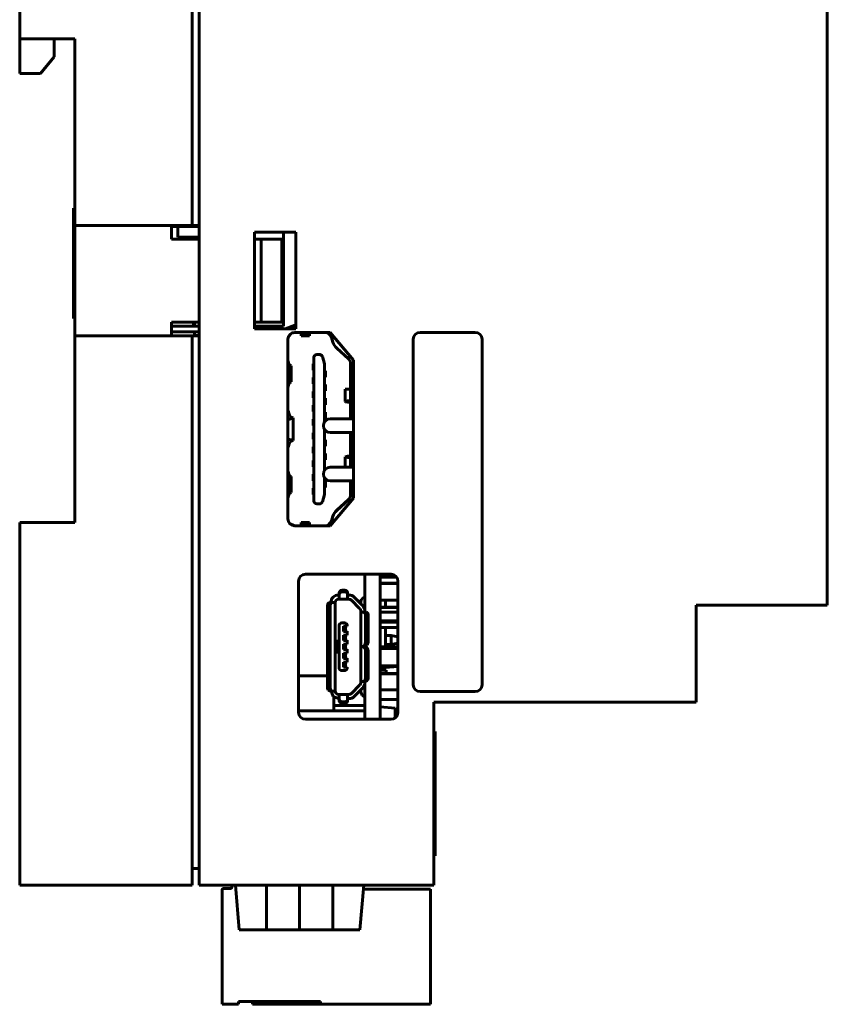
# Model space of a CAD drawing. Header units: millimetres. Extents: x 0 to 1188, y 0 to 420.
# Tile 6 of 17: x 312 to 370, y 155 to 227. Entities that reach past the tile are written whole.
import ezdxf

# ---------------------------------------------------------------- set-up
doc = ezdxf.new("R2010")
doc.units = ezdxf.units.MM
doc.linetypes.add('K5LT_BASIC', pattern=[0])
doc.layers.add('Системный слой (1)', color=7, linetype='Continuous', true_color=0x909090)

# ---------------------------------------------------------------- blocks, each defined once
blk = doc.blocks.new('U45')
at = {"layer": 'Системный слой (1)', "color": 5, "linetype": 'K5LT_BASIC', "lineweight": 60, "true_color": 0x0000ff}
for p, q in [((334.286, 178.31), (334.332, 178.169)), ((334.332, 178.169), (334.441, 178.111)), ((334.441, 178.111), (334.442, 178.111))]:
    blk.add_line(p, q, dxfattribs=at)
blk = doc.blocks.new('U46')
at = {"layer": 'Системный слой (1)', "color": 5, "linetype": 'K5LT_BASIC', "lineweight": 60, "true_color": 0x0000ff}
for p, q in [((334.944, 185.074), (334.894, 185.074)), ((335.64, 185.074), (335.544, 185.074))]:
    blk.add_line(p, q, dxfattribs=at)
blk = doc.blocks.new('U47')
at = {"layer": 'Системный слой (1)', "color": 5, "linetype": 'K5LT_BASIC', "lineweight": 60, "true_color": 0x0000ff}
for p, q in [((334.144, 178.17), (334.099, 178.311)), ((334.254, 178.111), (334.144, 178.17))]:
    blk.add_line(p, q, dxfattribs=at)
blk = doc.blocks.new('U48')
at = {"layer": 'Системный слой (1)', "color": 5, "linetype": 'K5LT_BASIC', "lineweight": 60, "true_color": 0x0000ff}
for p, q in [((336.549, 184.771), (336.494, 184.568)), ((336.794, 184.955), (336.549, 184.771))]:
    blk.add_line(p, q, dxfattribs=at)
blk = doc.blocks.new('U49')
at = {"layer": 'Системный слой (1)', "color": 5, "linetype": 'K5LT_BASIC', "lineweight": 60, "true_color": 0x0000ff}
for p, q in [((336.806, 178.87), (336.852, 179.01)), ((336.695, 178.811), (336.696, 178.811)), ((336.696, 178.811), (336.806, 178.87))]:
    blk.add_line(p, q, dxfattribs=at)
blk = doc.blocks.new('U50')
at = {"layer": 'Системный слой (1)', "color": 5, "linetype": 'K5LT_BASIC', "lineweight": 60, "true_color": 0x0000ff}
for p, q in [((336.617, 181.341), (336.618, 181.341)), ((336.618, 181.341), (336.784, 181.429)), ((336.784, 181.429), (336.852, 181.64))]:
    blk.add_line(p, q, dxfattribs=at)
blk = doc.blocks.new('U51')
at = {"layer": 'Системный слой (1)', "color": 5, "linetype": 'K5LT_BASIC', "lineweight": 60, "true_color": 0x0000ff}
for p, q in [((336.993, 178.87), (337.039, 179.011)), ((336.883, 178.811), (336.993, 178.87))]:
    blk.add_line(p, q, dxfattribs=at)
blk = doc.blocks.new('U52')
at = {"layer": 'Системный слой (1)', "color": 5, "linetype": 'K5LT_BASIC', "lineweight": 60, "true_color": 0x0000ff}
for p, q in [((336.549, 184.769), (336.494, 184.566)), ((336.794, 184.953), (336.549, 184.769))]:
    blk.add_line(p, q, dxfattribs=at)
blk = doc.blocks.new('U53')
at = {"layer": 'Системный слой (1)', "color": 5, "linetype": 'K5LT_BASIC', "lineweight": 60, "true_color": 0x0000ff}
for p, q in [((336.494, 178.066), (336.611, 177.783)), ((336.611, 177.783), (336.794, 177.679))]:
    blk.add_line(p, q, dxfattribs=at)
blk = doc.blocks.new('U54')
at = {"layer": 'Системный слой (1)', "color": 5, "linetype": 'K5LT_BASIC', "lineweight": 60, "true_color": 0x0000ff}
for p, q in [((336.97, 181.429), (336.805, 181.342)), ((337.039, 181.641), (336.97, 181.429))]:
    blk.add_line(p, q, dxfattribs=at)
blk = doc.blocks.new('U55')
at = {"layer": 'Системный слой (1)', "color": 5, "linetype": 'K5LT_BASIC', "lineweight": 60, "true_color": 0x0000ff}
for p, q in [((334.505, 177.723), (334.344, 178.111)), ((334.894, 177.562), (334.505, 177.723))]:
    blk.add_line(p, q, dxfattribs=at)
blk = doc.blocks.new('U58')
at = {"layer": 'Системный слой (1)', "color": 5, "linetype": 'K5LT_BASIC', "lineweight": 60, "true_color": 0x0000ff}
for p, q in [((338.294, 184.699), (338.294, 184.19)), ((338.294, 183.199), (338.294, 183.109)), ((338.294, 182.709), (338.294, 181.307)), ((338.294, 179.947), (338.294, 179.787))]:
    blk.add_line(p, q, dxfattribs=at)
blk = doc.blocks.new('U66')
at = {"layer": 'Системный слой (1)', "color": 5, "linetype": 'K5LT_BASIC', "lineweight": 60, "true_color": 0x0000ff}
for p, q in [((324.445, 204.518), (324.445, 204.819)), ((324.445, 203.838), (324.445, 204.113))]:
    blk.add_line(p, q, dxfattribs=at)
blk = doc.blocks.new('U69')
at = {"layer": 'Системный слой (1)', "color": 5, "linetype": 'K5LT_BASIC', "lineweight": 60, "true_color": 0x0000ff}
for p, q in [((336.794, 183.812), (336.794, 186.569)), ((336.794, 181.312), (336.794, 181.341)), ((336.794, 176.069), (336.794, 178.811))]:
    blk.add_line(p, q, dxfattribs=at)
blk = doc.blocks.new('U70')
at = {"layer": 'Системный слой (1)', "color": 5, "linetype": 'K5LT_BASIC', "lineweight": 60, "true_color": 0x0000ff}
for p, q in [((335.364, 199.969), (335.539, 199.97)), ((335.365, 199.968), (335.364, 199.969)), ((335.571, 199.967), (335.365, 199.968)), ((335.539, 199.97), (335.707, 199.97))]:
    blk.add_line(p, q, dxfattribs=at)
blk = doc.blocks.new('U71')
at = {"layer": 'Системный слой (1)', "color": 5, "linetype": 'K5LT_BASIC', "lineweight": 60, "true_color": 0x0000ff}
for p, q in [((335.364, 195.059), (335.544, 195.107)), ((335.365, 195.053), (335.364, 195.059)), ((335.571, 195.007), (335.365, 195.053)), ((335.544, 195.107), (335.707, 195.12))]:
    blk.add_line(p, q, dxfattribs=at)
blk = doc.blocks.new('U72')
at = {"layer": 'Системный слой (1)', "color": 5, "linetype": 'K5LT_BASIC', "lineweight": 60, "true_color": 0x0000ff}
for p, q in [((333.876, 201.733), (333.876, 197.594)), ((333.876, 197.044), (333.876, 194.094)), ((333.876, 193.544), (333.876, 192.39))]:
    blk.add_line(p, q, dxfattribs=at)
blk = doc.blocks.new('U73')
at = {"layer": 'Системный слой (1)', "color": 5, "linetype": 'K5LT_BASIC', "lineweight": 60, "true_color": 0x0000ff}
for p, q in [((335.764, 201.786), (335.764, 197.819)), ((335.764, 196.819), (335.764, 194.319)), ((335.764, 193.319), (335.764, 192.326))]:
    blk.add_line(p, q, dxfattribs=at)
blk = doc.blocks.new('U74')
at = {"layer": 'Системный слой (1)', "color": 5, "linetype": 'K5LT_BASIC', "lineweight": 60, "true_color": 0x0000ff}
for p, q in [((331.343, 190.238), (331.689, 190.074)), ((331.689, 190.074), (331.714, 190.074))]:
    blk.add_line(p, q, dxfattribs=at)
blk = doc.blocks.new('U75')
at = {"layer": 'Системный слой (1)', "color": 5, "linetype": 'K5LT_BASIC', "lineweight": 60, "true_color": 0x0000ff}
for p, q in [((331.288, 197.778), (331.218, 197.769)), ((331.614, 197.88), (331.288, 197.778)), ((331.353, 197.975), (331.614, 197.88))]:
    blk.add_line(p, q, dxfattribs=at)
blk = doc.blocks.new('U76')
at = {"layer": 'Системный слой (1)', "color": 5, "linetype": 'K5LT_BASIC', "lineweight": 60, "true_color": 0x0000ff}
for p, q in [((334.374, 190.406), (334.128, 190.113)), ((334.128, 190.113), (334.01, 190.069))]:
    blk.add_line(p, q, dxfattribs=at)
blk = doc.blocks.new('U77')
at = {"layer": 'Системный слой (1)', "color": 5, "linetype": 'K5LT_BASIC', "lineweight": 60, "true_color": 0x0000ff}
for p, q in [((331.789, 190.071), (332.168, 190.071)), ((332.809, 190.071), (333.189, 190.071))]:
    blk.add_line(p, q, dxfattribs=at)
blk = doc.blocks.new('U78')
at = {"layer": 'Системный слой (1)', "color": 5, "linetype": 'K5LT_BASIC', "lineweight": 60, "true_color": 0x0000ff}
for p, q in [((331.218, 196.354), (331.609, 196.26)), ((331.614, 196.248), (331.353, 196.157)), ((331.609, 196.26), (331.614, 196.248))]:
    blk.add_line(p, q, dxfattribs=at)
blk = doc.blocks.new('U79')
at = {"layer": 'Системный слой (1)', "color": 5, "linetype": 'K5LT_BASIC', "lineweight": 60, "true_color": 0x0000ff}
for p, q in [((331.714, 190.074), (332.169, 190.074)), ((332.809, 190.074), (333.897, 190.074))]:
    blk.add_line(p, q, dxfattribs=at)
blk = doc.blocks.new('U80')
at = {"layer": 'Системный слой (1)', "color": 5, "linetype": 'K5LT_BASIC', "lineweight": 60, "true_color": 0x0000ff}
for p, q in [((335.364, 199.065), (335.535, 199.111)), ((335.399, 199.044), (335.364, 199.065)), ((335.707, 199.007), (335.399, 199.044)), ((335.535, 199.111), (335.571, 199.115))]:
    blk.add_line(p, q, dxfattribs=at)
blk = doc.blocks.new('U81')
at = {"layer": 'Системный слой (1)', "color": 5, "linetype": 'K5LT_BASIC', "lineweight": 60, "true_color": 0x0000ff}
for p, q in [((331.239, 203.713), (331.489, 204.003)), ((331.489, 204.003), (331.714, 204.056))]:
    blk.add_line(p, q, dxfattribs=at)

msp = doc.modelspace()

# ---------------------------------------------------------------- linework, layer by layer
at = {"layer": 'Системный слой (1)', "color": 5, "linetype": 'K5LT_BASIC', "lineweight": 60, "true_color": 0x0000ff}
for p, q in [((311.794, 251.569), (311.794, 225.319)), ((324.294, 211.819), (324.294, 251.569)), ((324.794, 251.569), (324.794, 164.069)), ((370.294, 184.319), (370.294, 231.319)), ((315.794, 225.319), (311.794, 225.319)), ((311.794, 222.819), (311.794, 225.319)), ((314.294, 225.319), (314.294, 224.019)), ((315.794, 211.819), (315.794, 225.319)), ((314.294, 224.019), (313.294, 222.819)), ((313.294, 222.819), (311.794, 222.819)), ((315.694, 213.067), (315.694, 205.067)), ((315.694, 213.067), (315.794, 213.067)), ((315.794, 211.819), (315.794, 203.819)), ((324.294, 211.819), (315.794, 211.819)), ((322.794, 211.733), (322.794, 211.819)), ((322.794, 211.819), (322.794, 210.819)), ((324.794, 211.733), (322.794, 211.733)), ((323.244, 210.974), (323.244, 211.733)), ((324.794, 211.819), (324.294, 211.819)), ((324.794, 210.974), (323.244, 210.974)), ((323.435, 210.893), (323.435, 210.974)), ((331.794, 211.319), (328.794, 211.319)), ((328.794, 211.319), (328.794, 204.319)), ((330.904, 211.319), (330.904, 204.519)), ((330.905, 205.769), (330.905, 211.319)), ((331.794, 204.319), (331.794, 211.319)), ((324.794, 210.819), (322.794, 210.819)), ((323.435, 210.893), (324.794, 210.893)), ((323.435, 210.819), (323.435, 210.893)), ((323.44, 210.819), (323.44, 210.893)), ((328.794, 210.819), (329.294, 210.819)), ((329.294, 210.819), (330.794, 210.819)), ((329.294, 204.819), (329.294, 210.819)), ((330.794, 204.819), (330.794, 210.819)), ((315.694, 205.067), (315.794, 205.067)), ((322.794, 204.819), (322.794, 203.819)), ((324.794, 204.819), (322.794, 204.819)), ((324.395, 204.6), (324.395, 204.819)), ((324.395, 204.6), (324.445, 204.6)), ((324.395, 204.518), (324.395, 204.6)), ((328.794, 204.819), (329.294, 204.819)), ((329.294, 204.819), (330.794, 204.819)), ((331.714, 204.586), (331.034, 204.319)), ((331.067, 204.319), (331.714, 204.556)), ((331.794, 204.586), (331.714, 204.586)), ((331.794, 204.556), (331.714, 204.556)), ((331.789, 204.56), (331.789, 204.571)), ((331.789, 204.571), (331.794, 204.571)), ((331.794, 204.56), (331.789, 204.56)), ((315.794, 190.319), (315.794, 203.819)), ((315.794, 203.819), (324.294, 203.819)), ((324.794, 204.518), (322.794, 204.518)), ((322.794, 204.113), (322.794, 204.518)), ((324.794, 204.113), (322.794, 204.113)), ((324.294, 164.069), (324.294, 203.819)), ((324.294, 203.819), (324.794, 203.819)), ((324.395, 203.838), (324.794, 203.838)), ((324.395, 203.819), (324.395, 203.838)), ((324.445, 203.838), (324.794, 203.838)), ((328.794, 204.519), (330.904, 204.519)), ((328.794, 204.319), (331.794, 204.319)), ((331.714, 204.056), (333.897, 204.056)), ((334.291, 204.069), (331.718, 204.069)), ((332.167, 204.056), (332.181, 203.982)), ((332.181, 203.982), (332.185, 203.818)), ((332.181, 203.982), (332.796, 203.982)), ((332.185, 203.818), (332.793, 203.818)), ((332.793, 203.818), (332.796, 203.982)), ((332.796, 203.982), (332.81, 204.056)), ((335.968, 202.071), (334.291, 204.069)), ((344.794, 204.069), (340.794, 204.069)), ((331.218, 203.569), (331.218, 190.569)), ((334.483, 203.362), (334.374, 203.707)), ((340.294, 203.569), (340.294, 178.569)), ((345.294, 178.569), (345.294, 203.569)), ((333.525, 202.474), (333.311, 202.474)), ((333.311, 202.461), (333.525, 202.461)), ((335.602, 202.155), (334.761, 202.926)), ((331.309, 201.725), (331.218, 202.047)), ((331.464, 201.65), (331.309, 201.725)), ((331.309, 200.411), (331.309, 201.725)), ((333.044, 201.799), (333.044, 201.788)), ((333.111, 201.799), (333.044, 201.799)), ((333.044, 201.788), (333.044, 201.338)), ((333.111, 201.788), (333.044, 201.788)), ((333.111, 202.261), (333.111, 202.274)), ((333.111, 202.261), (333.111, 191.862)), ((333.868, 201.801), (333.718, 202.329)), ((333.718, 202.316), (333.868, 201.788)), ((333.868, 201.801), (333.868, 201.788)), ((333.876, 201.746), (333.876, 201.733)), ((335.968, 192.067), (335.968, 202.071)), ((331.464, 200.489), (331.464, 201.65)), ((333.044, 201.338), (333.111, 201.338)), ((333.944, 201.299), (333.876, 201.299)), ((333.876, 201.288), (333.944, 201.288)), ((333.944, 201.288), (333.944, 201.299)), ((333.944, 200.838), (333.944, 201.288)), ((331.218, 200.076), (331.309, 200.411)), ((331.309, 200.411), (331.464, 200.489)), ((333.044, 200.799), (333.044, 200.788)), ((333.111, 200.799), (333.044, 200.799)), ((333.111, 200.788), (333.044, 200.788)), ((333.044, 200.788), (333.044, 200.338)), ((333.044, 200.338), (333.111, 200.338)), ((333.876, 200.838), (333.944, 200.838)), ((333.944, 200.299), (333.876, 200.299)), ((333.876, 200.288), (333.944, 200.288)), ((333.944, 200.288), (333.944, 200.299)), ((333.944, 199.838), (333.944, 200.288)), ((333.111, 199.799), (333.044, 199.799)), ((333.044, 199.799), (333.044, 199.788)), ((333.044, 199.788), (333.044, 199.338)), ((333.111, 199.788), (333.044, 199.788)), ((333.876, 199.838), (333.944, 199.838)), ((335.364, 199.065), (335.364, 199.969)), ((335.764, 199.967), (335.571, 199.967)), ((333.044, 199.338), (333.111, 199.338)), ((333.944, 199.299), (333.876, 199.299)), ((333.876, 199.288), (333.944, 199.288)), ((333.876, 198.838), (333.944, 198.838)), ((333.944, 199.288), (333.944, 199.299)), ((333.944, 198.838), (333.944, 199.288)), ((335.571, 199.115), (335.764, 199.133)), ((331.218, 198.385), (331.245, 198.385)), ((331.245, 198.385), (331.353, 197.975)), ((333.044, 198.799), (333.044, 198.788)), ((333.111, 198.799), (333.044, 198.799)), ((333.111, 198.788), (333.044, 198.788)), ((333.044, 198.788), (333.044, 198.338)), ((333.044, 198.338), (333.111, 198.338)), ((333.944, 198.299), (333.876, 198.299)), ((333.876, 198.288), (333.944, 198.288)), ((333.944, 198.288), (333.944, 198.299)), ((333.944, 197.838), (333.944, 198.288)), ((331.614, 196.247), (331.614, 197.881)), ((333.111, 197.799), (333.044, 197.799)), ((333.044, 197.799), (333.044, 197.788)), ((333.111, 197.788), (333.044, 197.788)), ((333.044, 197.788), (333.044, 197.338)), ((333.876, 197.838), (333.944, 197.838)), ((334.294, 197.819), (335.968, 197.819)), ((333.044, 197.338), (333.111, 197.338)), ((333.111, 196.799), (333.044, 196.799)), ((333.044, 196.799), (333.044, 196.788)), ((333.044, 196.788), (333.044, 196.338)), ((333.111, 196.788), (333.044, 196.788)), ((333.876, 196.838), (333.944, 196.838)), ((333.944, 196.838), (333.944, 196.962)), ((335.968, 196.819), (334.294, 196.819)), ((331.353, 196.157), (331.245, 195.762)), ((333.044, 196.338), (333.111, 196.338)), ((333.944, 196.299), (333.876, 196.299)), ((333.876, 196.288), (333.944, 196.288)), ((333.944, 196.288), (333.944, 196.299)), ((333.944, 195.838), (333.944, 196.288)), ((331.245, 195.762), (331.218, 195.762)), ((333.044, 195.799), (333.044, 195.788)), ((333.111, 195.799), (333.044, 195.799)), ((333.044, 195.788), (333.044, 195.338)), ((333.111, 195.788), (333.044, 195.788)), ((333.044, 195.338), (333.111, 195.338)), ((333.876, 195.838), (333.944, 195.838)), ((333.944, 195.299), (333.876, 195.299)), ((333.876, 195.288), (333.944, 195.288)), ((333.944, 195.288), (333.944, 195.299)), ((333.944, 194.838), (333.944, 195.288)), ((333.111, 194.799), (333.044, 194.799)), ((333.044, 194.799), (333.044, 194.788)), ((333.044, 194.788), (333.044, 194.338)), ((333.111, 194.788), (333.044, 194.788)), ((333.876, 194.838), (333.944, 194.838)), ((335.364, 195.058), (335.364, 194.319)), ((335.764, 194.988), (335.571, 195.007)), ((331.309, 193.725), (331.218, 194.047)), ((333.044, 194.338), (333.111, 194.338)), ((333.944, 194.299), (333.876, 194.299)), ((333.876, 194.288), (333.944, 194.288)), ((333.944, 194.288), (333.944, 194.299)), ((333.944, 194.176), (333.944, 194.288)), ((334.294, 194.319), (335.968, 194.319)), ((331.464, 193.65), (331.309, 193.725)), ((331.309, 192.411), (331.309, 193.725)), ((331.464, 192.489), (331.464, 193.65)), ((333.111, 193.799), (333.044, 193.799)), ((333.044, 193.799), (333.044, 193.788)), ((333.111, 193.788), (333.044, 193.788)), ((333.044, 193.788), (333.044, 193.338)), ((333.044, 193.338), (333.111, 193.338)), ((333.944, 193.299), (333.876, 193.299)), ((333.944, 193.288), (333.876, 193.288)), ((333.944, 193.299), (333.944, 193.288)), ((333.944, 193.288), (333.944, 192.838)), ((335.968, 193.319), (334.294, 193.319)), ((331.309, 192.411), (331.464, 192.489)), ((333.111, 192.799), (333.044, 192.799)), ((333.044, 192.799), (333.044, 192.788)), ((333.111, 192.788), (333.044, 192.788)), ((333.044, 192.788), (333.044, 192.338)), ((333.876, 192.838), (333.944, 192.838)), ((331.218, 192.076), (331.309, 192.411)), ((333.044, 192.338), (333.111, 192.338)), ((333.718, 191.807), (333.868, 192.335)), ((334.291, 190.069), (335.968, 192.067)), ((335.602, 191.975), (334.761, 191.205)), ((334.761, 191.187), (335.602, 191.958)), ((333.525, 191.662), (333.311, 191.662)), ((311.794, 190.319), (311.794, 164.069)), ((311.794, 190.319), (315.794, 190.319)), ((332.185, 190.318), (332.181, 190.151)), ((332.185, 190.318), (332.793, 190.318)), ((332.796, 190.151), (332.793, 190.318)), ((334.483, 190.769), (334.374, 190.423)), ((334.374, 190.406), (334.483, 190.751)), ((331.718, 190.069), (334.291, 190.069)), ((331.789, 190.069), (331.789, 190.071)), ((332.181, 190.151), (332.168, 190.069)), ((332.181, 190.151), (332.796, 190.151)), ((332.809, 190.069), (332.796, 190.151)), ((333.189, 190.071), (333.189, 190.069)), ((331.994, 186.069), (331.994, 176.569)), ((338.694, 186.569), (332.494, 186.569)), ((337.894, 176.069), (337.894, 186.569)), ((337.894, 186.356), (339.103, 186.356)), ((339.194, 176.569), (339.194, 186.069)), ((335.144, 185.411), (335.344, 185.411)), ((335.344, 185.288), (335.144, 185.288)), ((337.894, 185.916), (338.283, 185.916)), ((338.345, 185.916), (337.894, 185.916)), ((338.283, 185.9), (337.894, 185.9)), ((337.894, 185.899), (338.345, 185.899)), ((338.283, 185.916), (339.194, 185.915)), ((339.194, 185.9), (338.283, 185.9)), ((339.194, 185.916), (338.345, 185.916)), ((338.345, 185.899), (339.194, 185.9)), ((334.944, 185.062), (334.894, 185.062)), ((334.944, 184.762), (334.894, 184.762)), ((334.944, 185.229), (334.944, 185.106)), ((334.944, 185.106), (334.944, 184.936)), ((334.944, 184.936), (334.944, 184.762)), ((334.944, 184.762), (335.544, 184.762)), ((335.544, 185.229), (335.544, 185.106)), ((335.544, 184.936), (335.544, 185.106)), ((335.544, 185.069), (335.64, 185.069)), ((335.64, 185.065), (335.544, 185.065)), ((335.544, 185.062), (335.64, 185.062)), ((335.544, 184.762), (335.544, 184.936)), ((335.544, 184.762), (335.64, 184.762)), ((335.64, 185.069), (335.644, 185.069)), ((335.644, 185.065), (335.64, 185.065)), ((335.817, 184.688), (336.42, 184.085)), ((336.268, 184.674), (336.029, 184.912)), ((336.029, 184.908), (336.494, 184.443)), ((336.633, 184.3), (336.029, 184.904)), ((336.633, 184.297), (336.029, 184.9)), ((336.268, 184.673), (336.268, 184.674)), ((338.345, 184.699), (337.894, 184.699)), ((339.194, 184.7), (338.345, 184.699)), ((334.094, 184.038), (334.094, 183.338)), ((334.094, 184.038), (334.099, 184.038)), ((334.099, 184.038), (334.094, 184.038)), ((334.099, 178.311), (334.099, 184.311)), ((334.255, 184.511), (334.344, 184.512)), ((334.286, 178.31), (334.286, 184.31)), ((334.344, 184.512), (334.344, 184.524)), ((334.344, 184.512), (334.644, 184.512)), ((334.533, 184.511), (334.442, 184.511)), ((334.644, 184.512), (334.644, 184.512)), ((334.644, 184.512), (334.644, 178.112)), ((336.494, 184.447), (336.418, 184.523)), ((336.494, 184.566), (336.494, 184.568)), ((336.494, 184.439), (336.494, 184.566)), ((336.494, 183.812), (336.494, 183.908)), ((336.794, 183.908), (336.794, 183.812)), ((337.894, 184.19), (339.194, 184.19)), ((339.194, 184.189), (337.894, 184.189)), ((337.894, 184.184), (339.194, 184.184)), ((339.194, 184.182), (337.894, 184.182)), ((337.894, 184.177), (339.194, 184.177)), ((339.194, 184.176), (337.894, 184.176)), ((337.894, 184.171), (339.194, 184.171)), ((339.194, 184.169), (337.894, 184.169)), ((360.794, 184.319), (370.294, 184.319)), ((360.794, 177.319), (360.794, 184.319)), ((334.094, 183.338), (334.099, 183.338)), ((336.494, 183.812), (336.794, 183.812)), ((336.494, 183.812), (336.494, 181.342)), ((336.695, 183.811), (336.605, 183.811)), ((336.794, 183.812), (336.882, 183.811)), ((336.852, 183.61), (336.852, 181.64)), ((337.039, 183.611), (337.039, 181.641)), ((339.194, 183.819), (337.894, 183.819)), ((339.194, 183.199), (337.894, 183.199)), ((334.924, 182.839), (334.924, 182.845)), ((334.924, 179.789), (334.924, 182.839)), ((335.324, 183.045), (335.124, 183.045)), ((335.254, 182.429), (335.254, 182.799)), ((335.254, 182.799), (335.324, 182.799)), ((335.254, 182.74), (335.404, 182.74)), ((335.254, 182.49), (335.404, 182.49)), ((335.404, 182.438), (335.254, 182.438)), ((335.404, 182.799), (335.404, 182.745)), ((335.404, 182.74), (335.404, 182.745)), ((335.404, 182.74), (335.404, 182.49)), ((335.404, 182.49), (335.404, 182.435)), ((335.524, 182.435), (335.404, 182.435)), ((335.524, 182.839), (335.524, 182.845)), ((335.524, 182.799), (335.524, 182.839)), ((335.524, 182.429), (335.524, 182.435)), ((337.894, 183.109), (339.194, 183.109)), ((339.194, 183.109), (337.894, 183.109)), ((339.194, 182.709), (337.894, 182.709)), ((335.254, 182.429), (335.324, 182.429)), ((335.254, 182.149), (335.324, 182.149)), ((335.254, 181.779), (335.254, 182.149)), ((335.254, 182.09), (335.404, 182.09)), ((335.254, 181.84), (335.404, 181.84)), ((335.404, 181.788), (335.254, 181.788)), ((335.254, 181.779), (335.324, 181.779)), ((335.404, 182.149), (335.404, 182.095)), ((335.404, 182.09), (335.404, 182.095)), ((335.404, 181.84), (335.404, 182.09)), ((335.404, 181.84), (335.404, 181.785)), ((335.524, 181.785), (335.404, 181.785)), ((335.524, 182.429), (335.524, 182.149)), ((335.524, 181.779), (335.524, 181.785)), ((335.524, 181.779), (335.524, 181.499)), ((338.294, 182.132), (338.694, 182.132)), ((338.294, 182.132), (338.694, 182.132)), ((338.294, 182.132), (338.694, 182.132)), ((338.294, 182.132), (338.694, 182.132)), ((338.294, 182.132), (338.694, 182.132)), ((338.294, 182.132), (338.694, 182.132)), ((338.294, 182.132), (338.694, 182.132)), ((338.694, 181.492), (338.694, 182.132)), ((338.694, 182.132), (339.194, 182.044)), ((338.694, 182.132), (339.194, 182.044)), ((338.694, 182.132), (339.194, 182.044)), ((338.694, 182.132), (339.194, 182.044)), ((338.694, 182.132), (339.194, 182.044)), ((338.694, 182.132), (339.194, 182.044)), ((338.694, 182.132), (339.194, 182.044)), ((334.644, 181.72), (334.924, 181.72)), ((334.814, 181.697), (334.644, 181.697)), ((334.644, 181.696), (334.764, 181.696)), ((334.814, 181.696), (334.814, 181.697)), ((334.814, 181.696), (334.814, 180.946)), ((335.254, 181.129), (335.254, 181.499)), ((335.254, 181.499), (335.324, 181.499)), ((335.254, 181.44), (335.404, 181.44)), ((335.254, 181.19), (335.404, 181.19)), ((335.404, 181.138), (335.254, 181.138)), ((335.254, 181.129), (335.324, 181.129)), ((335.404, 181.499), (335.404, 181.445)), ((335.404, 181.44), (335.404, 181.445)), ((335.404, 181.19), (335.404, 181.44)), ((335.404, 181.19), (335.404, 181.135)), ((335.524, 181.135), (335.404, 181.135)), ((335.524, 181.129), (335.524, 181.135)), ((335.524, 181.129), (335.524, 180.849)), ((336.494, 181.313), (336.494, 181.342)), ((336.494, 181.312), (336.494, 181.313)), ((336.494, 181.312), (336.494, 178.812)), ((336.605, 181.341), (336.617, 181.341)), ((336.617, 181.311), (336.605, 181.311)), ((336.805, 181.342), (336.618, 181.341)), ((336.744, 181.341), (336.744, 181.316)), ((336.744, 181.316), (336.794, 181.316)), ((336.794, 181.312), (336.804, 181.312)), ((336.852, 181.01), (336.852, 179.01)), ((337.039, 181.011), (337.039, 179.011)), ((339.194, 181.307), (337.894, 181.307)), ((339.194, 181.305), (337.894, 181.305)), ((339.194, 181.3), (337.894, 181.3)), ((339.194, 181.299), (337.894, 181.299)), ((337.894, 181.238), (339.194, 181.238)), ((337.894, 181.237), (339.194, 181.237)), ((339.194, 181.198), (337.894, 181.198)), ((339.194, 181.197), (337.894, 181.197)), ((338.294, 181.492), (338.694, 181.492)), ((339.194, 181.58), (338.694, 181.492)), ((334.644, 180.946), (334.764, 180.946)), ((334.644, 180.922), (334.924, 180.922)), ((334.924, 180.92), (334.644, 180.92)), ((335.254, 180.479), (335.254, 180.849)), ((335.254, 180.849), (335.324, 180.849)), ((335.254, 180.79), (335.404, 180.79)), ((335.254, 180.54), (335.404, 180.54)), ((335.404, 180.488), (335.254, 180.488)), ((335.254, 180.479), (335.324, 180.479)), ((335.404, 180.849), (335.404, 180.795)), ((335.404, 180.79), (335.404, 180.795)), ((335.404, 180.54), (335.404, 180.79)), ((335.404, 180.54), (335.404, 180.485)), ((335.524, 180.485), (335.404, 180.485)), ((335.524, 180.479), (335.524, 180.485)), ((335.524, 180.479), (335.524, 180.199)), ((335.324, 179.589), (335.124, 179.589)), ((335.254, 179.829), (335.254, 180.199)), ((335.254, 180.199), (335.324, 180.199)), ((335.254, 180.14), (335.404, 180.14)), ((335.254, 179.89), (335.404, 179.89)), ((335.404, 179.838), (335.254, 179.838)), ((335.254, 179.829), (335.324, 179.829)), ((335.404, 180.199), (335.404, 180.145)), ((335.404, 180.14), (335.404, 180.145)), ((335.404, 179.89), (335.404, 180.14)), ((335.404, 179.89), (335.404, 179.835)), ((335.524, 179.835), (335.404, 179.835)), ((335.524, 179.829), (335.524, 179.835)), ((335.524, 179.829), (335.524, 179.789)), ((337.894, 179.947), (339.194, 179.947)), ((337.894, 179.787), (338.294, 179.787)), ((337.894, 179.621), (338.343, 179.621)), ((339.194, 179.898), (338.294, 179.819)), ((338.343, 179.621), (338.343, 179.382)), ((334.094, 179.219), (331.994, 179.219)), ((334.099, 179.288), (334.094, 179.288)), ((334.094, 178.588), (334.094, 179.288)), ((334.094, 179.288), (334.099, 179.288)), ((339.194, 179.382), (337.894, 179.382)), ((339.194, 179.353), (337.894, 179.353)), ((334.094, 178.588), (334.099, 178.588)), ((335.817, 177.944), (336.42, 178.547)), ((335.817, 177.942), (336.42, 178.546)), ((336.42, 178.542), (335.817, 177.938)), ((336.42, 178.538), (335.817, 177.935)), ((336.029, 177.723), (336.633, 178.326)), ((336.494, 178.715), (336.494, 178.812)), ((336.494, 178.066), (336.494, 178.187)), ((336.605, 178.811), (336.695, 178.811)), ((336.696, 178.811), (336.883, 178.811)), ((336.794, 178.811), (336.794, 178.715)), ((337.894, 178.192), (339.194, 178.192)), ((339.194, 178.191), (337.894, 178.191)), ((334.441, 178.111), (334.254, 178.111)), ((334.442, 178.111), (334.533, 178.111)), ((334.544, 176.675), (334.544, 177.687)), ((335.64, 177.87), (334.894, 177.87)), ((334.894, 177.862), (334.944, 177.862)), ((334.894, 177.562), (334.944, 177.562)), ((334.944, 177.862), (334.944, 177.686)), ((334.944, 177.686), (334.944, 177.515)), ((334.944, 177.515), (334.944, 177.394)), ((335.144, 177.868), (335.144, 177.866)), ((335.544, 177.686), (335.544, 177.862)), ((335.64, 177.862), (335.544, 177.862)), ((335.544, 177.515), (335.544, 177.686)), ((335.64, 177.562), (335.544, 177.562)), ((335.544, 177.394), (335.544, 177.515)), ((335.64, 177.869), (335.644, 177.869)), ((335.64, 177.865), (335.644, 177.865)), ((339.194, 177.491), (337.894, 177.491)), ((340.794, 178.069), (344.794, 178.069)), ((334.544, 177.068), (336.794, 177.068)), ((335.144, 177.333), (335.344, 177.333)), ((335.344, 177.211), (335.144, 177.211)), ((338.994, 176.879), (337.894, 176.975)), ((338.994, 176.169), (338.994, 176.879)), ((341.794, 164.069), (341.794, 177.319)), ((341.794, 177.319), (360.794, 177.319)), ((331.994, 176.675), (336.794, 176.675)), ((332.494, 176.069), (338.694, 176.069)), ((341.794, 175.194), (341.894, 175.194)), ((341.894, 175.194), (341.894, 174.694)), ((341.894, 174.694), (341.894, 166.694)), ((341.794, 166.194), (341.894, 166.194)), ((341.894, 166.694), (341.894, 166.194)), ((324.294, 165.269), (324.794, 165.269)), ((324.794, 165.269), (324.794, 164.069)), ((311.794, 164.069), (324.294, 164.069)), ((324.794, 164.069), (341.794, 164.069)), ((327.172, 163.919), (327.172, 164.069)), ((327.172, 163.919), (327.172, 164.069)), ((327.699, 160.822), (327.415, 164.069)), ((329.669, 160.822), (329.669, 164.069)), ((332.069, 160.822), (332.069, 164.069)), ((334.469, 160.822), (334.469, 164.069)), ((336.439, 160.822), (336.723, 164.069)), ((326.454, 163.719), (326.454, 155.439)), ((326.454, 163.719), (326.454, 155.439)), ((327.072, 163.819), (326.554, 163.819)), ((341.554, 163.769), (336.697, 163.769)), ((341.554, 155.439), (341.554, 163.769)), ((329.356, 160.822), (327.699, 160.822)), ((329.669, 160.822), (329.356, 160.822)), ((332.069, 160.822), (329.669, 160.822)), ((334.469, 160.822), (332.069, 160.822)), ((336.439, 160.822), (334.469, 160.822)), ((326.454, 155.439), (327.654, 155.439)), ((327.654, 155.639), (333.574, 155.639)), ((327.654, 155.639), (327.654, 155.439)), ((328.654, 155.639), (328.654, 155.439)), ((328.654, 155.639), (328.654, 155.439)), ((328.654, 155.439), (333.574, 155.439)), ((333.574, 155.439), (333.574, 155.639)), ((333.574, 155.439), (341.554, 155.439))]:
    msp.add_line(p, q, dxfattribs=at)
for centre, radius, start, end in [((330.705, 205.769), 0.2, 352.33746, 0), ((331.718, 203.569), 0.5, 90, 180), ((340.794, 203.569), 0.5, 90, 180), ((344.794, 203.569), 0.5, 0, 90), ((334.294, 197.319), 0.5, 90, 270), ((334.294, 193.819), 0.5, 90, 270), ((331.718, 190.569), 0.5, 180, 270), ((332.494, 186.069), 0.5, 90, 180), ((338.694, 186.069), 0.5, 0, 90), ((335.124, 179.789), 0.2, 180, 270), ((335.324, 179.789), 0.2, 270, 0), ((340.794, 178.569), 0.5, 180, 270), ((344.794, 178.569), 0.5, 270, 0), ((334.031, 173.949), 5.763, 26.45005, 30.55871), ((332.494, 176.569), 0.5, 180, 270), ((338.694, 176.569), 0.5, 270, 0), ((327.072, 163.919), 0.1, 270, 0), ((327.072, 163.919), 0.1, 270, 0), ((326.554, 163.719), 0.1, 90, 180), ((326.554, 163.719), 0.1, 90, 180), ((336.841, 164.269), 0.5, 253.40348, 270), ((336.841, 164.269), 0.5, 253.40349, 270)]:
    msp.add_arc(centre, radius, start, end, dxfattribs=at)
for centre, major_axis, ratio, start_param, end_param in [((333.897, 203.556), (-0.5, 0), 0.999997, 3.447472, 4.712389), ((335.437, 203.663), (1, 0), 0.999997, 3.447472, 3.970442), ((333.311, 202.274), (-0.2, 0), 0.999997, 4.712389, 6.283185), ((333.311, 202.261), (-0.2, 0), 0.999997, 4.712389, 6.283185), ((333.525, 202.274), (0.2, 0), 0.999997, 0.2783, 1.570796), ((333.525, 202.261), (-0.2, 0), 0.999997, 3.419892, 4.712389), ((333.676, 201.746), (0.2, 0), 0.999997, 0, 0.2783), ((333.676, 201.733), (0.2, 0), 0.999997, 0, 0.2783), ((335.264, 201.786), (-0.5, 0), 0.999997, 3.141593, 3.970442), ((335.664, 199.97), (0.1, 0), 0.002551, 5.1553, 6.283185), ((335.664, 198.997), (0.1, 0), 0.108319, 0, 1.127885), ((335.664, 195.13), (-0.1, 0), 0.11342, 2.013707, 3.141593), ((333.311, 191.862), (0.2, 0), 0.999997, 3.141593, 4.712389), ((333.525, 191.862), (0.2, 0), 0.999997, 4.712389, 6.004886), ((333.676, 192.39), (0.2, 0), 0.999997, 6.004886, 6.283185), ((335.264, 192.344), (0.5, 0), 0.999997, 5.454336, 6.283185), ((335.264, 192.326), (0.5, 0), 0.999997, 5.454336, 6.283185), ((335.437, 190.467), (-1, 0), 0.999997, 5.454336, 5.977306), ((335.437, 190.45), (-1, 0), 0.999997, 5.454336, 5.977306), ((333.897, 190.574), (0.5, 0), 0.999997, 4.712389, 5.977306), ((335.144, 185.229), (-0.2, 0), 0.912359, 4.712389, 6.283185), ((335.144, 185.106), (-0.2, 0), 0.912359, 4.712389, 6.283185), ((335.344, 185.229), (-0.2, 0), 0.912359, 3.141593, 4.712389), ((335.344, 185.106), (0.2, 0), 0.912359, 0, 1.570796), ((334.894, 184.524), (-0.55, 0), 0.999997, 4.712389, 6.283185), ((334.894, 184.512), (-0.55, 0), 0.999997, 4.712389, 6.283185), ((334.894, 184.512), (-0.25, 0), 0.999997, 4.712389, 6.283185), ((335.64, 184.524), (0.55, 0), 0.999997, 0.785398, 1.570796), ((335.64, 184.512), (-0.55, 0), 0.999997, 3.926991, 4.712389), ((335.64, 184.512), (-0.25, 0), 0.999997, 3.926991, 4.712389), ((335.64, 184.519), (-0.55, 0), 0.999997, 3.926991, 4.705928), ((335.64, 184.515), (0.55, 0), 0.999997, 0.785398, 1.564336), ((336.418, 184.523), (0.15, -0.15), 0.001275, 3.142868, 4.713664), ((334.255, 184.311), (-0.001, -0.2), 0.781626, 3.145682, 4.716478), ((334.442, 184.311), (0.001, 0.2), 0.781626, 0.004089, 1.574885), ((334.349, 184.512), (0.295, 0), 0.002551, 5.385913, 6.283185), ((336.244, 183.908), (0.25, 0), 0.999997, 0, 0.785398), ((336.244, 183.912), (0.55, 0), 0.999997, 0, 0.785398), ((336.244, 183.908), (0.55, 0), 0.999997, 0, 0.785398), ((336.789, 183.812), (0.295, 0), 0.002551, 3.141593, 4.038865), ((336.695, 183.611), (-0.001, 0.2), 0.781626, 4.7083, 6.279096), ((336.882, 183.611), (-0.001, 0.2), 0.781626, 4.7083, 6.279096), ((335.124, 182.845), (-0.2, 0), 0.999997, 4.712389, 6.283185), ((335.124, 182.839), (-0.2, 0), 0.999997, 4.712389, 6.283185), ((335.454, 182.747), (-0.2, 0), 0.002551, 4.965069, 6.283185), ((335.324, 182.845), (0.2, 0), 0.999997, 0, 1.570796), ((335.324, 182.839), (-0.2, 0), 0.999997, 3.141593, 4.712389), ((335.324, 182.799), (0.2, 0), 0.002551, 4.712389, 6.283185), ((335.454, 182.097), (-0.2, 0), 0.002551, 4.965069, 6.283185), ((335.324, 182.429), (0.2, 0), 0.002551, 4.712389, 6.283185), ((335.324, 182.149), (0.2, 0), 0.002551, 4.712389, 6.283185), ((335.324, 181.779), (0.2, 0), 0.002551, 4.712389, 6.283185), ((334.764, 181.696), (0.05, 0), 0.002551, 4.712389, 6.283185), ((335.454, 181.447), (-0.2, 0), 0.002551, 4.965069, 6.283185), ((335.324, 181.499), (0.2, 0), 0.002551, 4.712389, 6.283185), ((335.324, 181.129), (0.2, 0), 0.002551, 4.712389, 6.283185), ((336.789, 181.342), (-0.295, 0), 0.002551, 0, 0.897273), ((336.789, 181.312), (0.295, 0), 0.002551, 3.141593, 4.038865), ((336.617, 181.011), (-0.001, 0.3), 0.781626, 4.7083, 6.279096), ((336.804, 181.012), (-0.001, 0.3), 0.781626, 4.7083, 6.279096), ((334.764, 180.946), (0.05, 0), 0.002551, 4.712389, 6.283185), ((335.454, 180.797), (-0.2, 0), 0.002551, 4.965069, 6.283185), ((335.324, 180.849), (0.2, 0), 0.002551, 4.712389, 6.283185), ((335.324, 180.479), (0.2, 0), 0.002551, 4.712389, 6.283185), ((335.124, 179.789), (0.2, 0), 0.999997, 3.141593, 4.712389), ((335.454, 180.147), (-0.2, 0), 0.002551, 4.965069, 6.283185), ((335.324, 180.199), (0.2, 0), 0.002551, 4.712389, 6.283185), ((335.324, 179.829), (0.2, 0), 0.002551, 4.712389, 6.283185), ((335.324, 179.789), (0.2, 0), 0.999997, 4.712389, 6.283185), ((336.244, 178.724), (0.25, 0), 0.999997, 5.497787, 6.283185), ((336.244, 178.723), (0.25, 0), 0.999997, 5.497787, 6.283185), ((336.244, 178.719), (0.25, 0), 0.999997, 5.497787, 6.283185), ((336.244, 178.715), (0.25, 0), 0.999997, 5.497787, 6.283185), ((336.789, 178.812), (-0.295, 0), 0.002551, 0, 0.897273), ((336.244, 178.715), (0.55, 0), 0.999997, 5.497787, 6.283185), ((334.349, 178.112), (0.295, 0), 0.002551, 5.385913, 6.283185), ((334.894, 178.12), (-0.25, 0), 0.999997, 0, 1.570796), ((334.894, 178.112), (0.25, 0), 0.999997, 3.141593, 4.712389), ((335.144, 177.515), (-0.2, 0), 0.914435, 0, 1.570796), ((335.644, 177.868), (-0.5, 0), 0.002551, 4.719496, 6.283185), ((335.644, 177.866), (0.5, 0), 0.002551, 3.141593, 4.705282), ((335.344, 177.515), (0.2, 0), 0.914435, 4.712389, 6.283185), ((335.64, 178.12), (0.25, 0), 0.999997, 4.712389, 5.497787), ((335.64, 178.112), (0.25, 0), 0.999997, 4.712389, 5.497787), ((335.64, 178.112), (0.55, 0), 0.999997, 4.712389, 5.497787), ((335.64, 178.119), (0.25, 0), 0.999997, 4.726603, 5.497787), ((335.64, 178.115), (0.25, 0), 0.999997, 4.726603, 5.497787), ((335.144, 177.394), (0.2, 0), 0.914435, 3.141593, 4.712389), ((335.344, 177.394), (0.2, 0), 0.914435, 4.712389, 6.283185)]:
    msp.add_ellipse(centre, major_axis=major_axis, ratio=ratio, start_param=start_param, end_param=end_param, dxfattribs=at)

# ---------------------------------------------------------------- block references
at = {"layer": 'Системный слой (1)'}
for name in ['U66', 'U81', 'U72', 'U73', 'U70', 'U80', 'U75', 'U78', 'U71', 'U76', 'U74', 'U79', 'U77', 'U69', 'U46', 'U48', 'U52', 'U58', 'U50', 'U54', 'U49', 'U51', 'U47', 'U45', 'U55', 'U53']:
    msp.add_blockref(name, (0, 0), dxfattribs=at)

doc.saveas('drawing.dxf')
